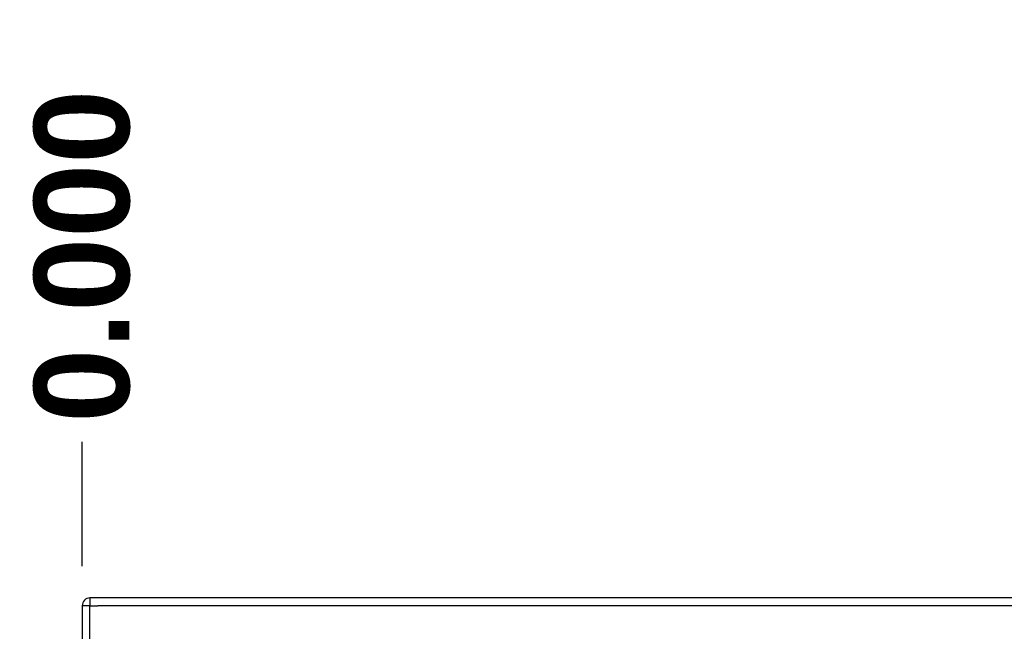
# Model space of a CAD drawing. Header units: inches. Extents: x 0 to 144, y -11 to 93.
# Tile 26 of 53: x 61.2 to 71.88, y 58.74 to 65.38. Entities that reach past the tile are written whole.
import ezdxf

# ---------------------------------------------------------------- set-up
doc = ezdxf.new("R2010")
doc.units = ezdxf.units.IN
doc.header["$LTSCALE"] = 8.616264
doc.header["$MEASUREMENT"] = 0
for name, color, linetype, lineweight in [('Dimensions(ANSI)', 7, 'Continuous', 25), ('Visible Edges(ANSI)', 7, 'Continuous', 25), ('Visible Tangent Edges(ANSI)', 7, 'Continuous', 25)]:
    doc.layers.add(name, color=color, linetype=linetype, lineweight=lineweight)
doc.styles.add('Dimension-ANSI', font='arialbd.ttf')
doc.dimstyles.new('INCH-ANSI-VERTICAL', dxfattribs={"dimscale": 8.616264, "dimtxt": 0.12, "dimasz": 0.098425, "dimexe": 0.04, "dimexo": 0.04, "dimgap": 0.031496, "dimtad": 0, "dimtih": 1, "dimtoh": 1, "dimdec": 3, "dimzin": 0, "dimdsep": 46, "dimtxsty": 'Dimension-ANSI', "dimcen": 0.09, "dimdle": 0.312, "dimclrd": 179, "dimclre": 179, "dimclrt": 7, "dimadec": 1, "dimazin": 0, "dimtfac": 1, "dimtdec": 3, "dimtofl": 0, "dimtmove": 0, "dimatfit": 3, "dimfxl": 1, "dimtolj": 1, "dimtzin": 4, "dimlwd": 25, "dimlwe": 25, "dimarcsym": 0})

# ---------------------------------------------------------------- blocks, each defined once
blk = doc.blocks.new('*D16')
at = {"layer": 'Defpoints', "color": 0, "linetype": 'Continuous', "transparency": 16777216}
for p in [(61.883, 60.799), (61.883, 59.103), (61.883, 59.103)]:
    blk.add_point(p, dxfattribs=at)
at = {"layer": 'Dimensions(ANSI)', "color": 179, "linetype": 'Continuous', "lineweight": 25, "true_color": 0x262658, "transparency": 16777216}
blk.add_line((61.883, 59.448), (61.883, 60.799), dxfattribs=at)
at = {"layer": 'Dimensions(ANSI)', "color": 7, "linetype": 'Continuous', "lineweight": 25, "transparency": 16777216, "insert": (61.883, 62.812), "char_height": 1.034, "attachment_point": 5, "rotation": 90, "style": 'Dimension-ANSI'}
blk.add_mtext('\\A1;0.000', dxfattribs=at)
blk = doc.blocks.new('*D17')
at = {"layer": 'Defpoints', "color": 0, "linetype": 'Continuous', "transparency": 16777216}
for p in [(81.885, 60.799), (61.883, 59.103), (81.885, 59.103)]:
    blk.add_point(p, dxfattribs=at)
at = {"layer": 'Dimensions(ANSI)', "color": 179, "linetype": 'Continuous', "lineweight": 25, "true_color": 0x262658, "transparency": 16777216}
blk.add_line((81.885, 59.448), (81.885, 60.799), dxfattribs=at)
at = {"layer": 'Dimensions(ANSI)', "color": 7, "linetype": 'Continuous', "lineweight": 25, "transparency": 16777216, "insert": (81.885, 63.226), "char_height": 1.034, "attachment_point": 5, "rotation": 90, "style": 'Dimension-ANSI'}
blk.add_mtext('\\A1;20.000', dxfattribs=at)

msp = doc.modelspace()

# ---------------------------------------------------------------- linework, layer by layer
at = {"layer": 'Visible Edges(ANSI)'}
for p, q in [((81.8012, 59.103), (61.9671, 59.103)), ((61.8831, 59.019), (61.8831, 39.185))]:
    msp.add_line(p, q, dxfattribs=at)
msp.add_arc((61.9671, 59.019), 0.084, 90, 180, dxfattribs=at)
at = {"layer": 'Visible Tangent Edges(ANSI)'}
for p, q in [((61.9671, 59.103), (61.9671, 59.019)), ((61.9671, 59.019), (61.8831, 59.019)), ((61.9671, 39.185), (61.9671, 59.019)), ((61.9671, 59.019), (62.0511, 59.019)), ((81.8012, 59.019), (62.0511, 59.019))]:
    msp.add_line(p, q, dxfattribs=at)

# ---------------------------------------------------------------- dimensions: what is measured, and where the dimension line sits
at = {"layer": 'Dimensions(ANSI)', "color": 179, "linetype": 'Continuous', "lineweight": 25, "true_color": 0x262658}
for feature_location, offset, origin, picture, middle in [((81.8852, 59.103), (0, 1.6961), (61.8831, 59.103), '*D17', (81.8852, 63.2258)), ((61.8831311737, 59.1029834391), (0, 1.6961149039), (61.8831311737, 59.1029834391), '*D16', (61.8831311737, 62.8118319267))]:
    dim = msp.add_ordinate_dim(feature_location=feature_location, offset=offset, dtype=1, origin=origin, dimstyle='INCH-ANSI-VERTICAL', override={"dimgap": 0.031496, "dimtad": 0, "dimdec": 3, "dimlfac": 0.999898, "dimtol": 0, "dimlim": 0, "dimtp": 0, "dimtm": 0, "dimtdec": 3}, dxfattribs=at)
    dim.commit()
    dim.dimension.update_dxf_attribs({"geometry": picture, "text_midpoint": middle})

doc.saveas('drawing.dxf')
